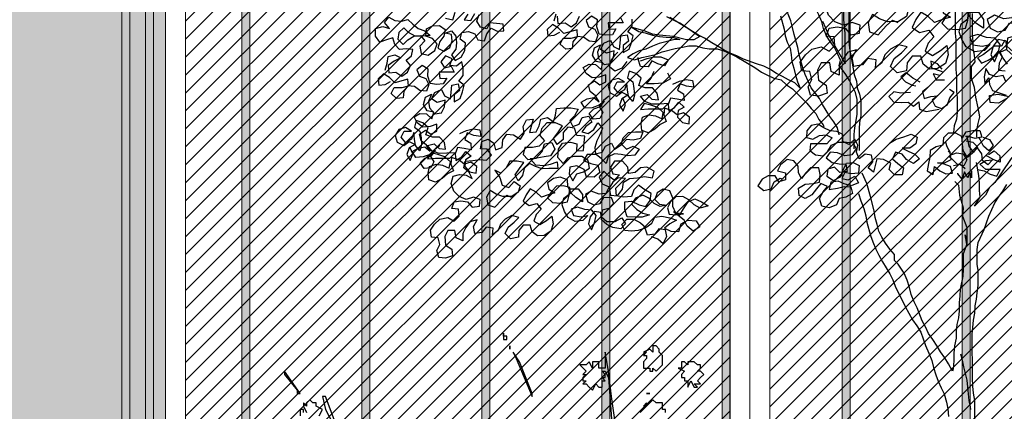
# Model space of a CAD drawing. Header units: centimetres. Extents: x 100159 to 737697, y -50084 to 234864.
# Tile 118 of 165: x 403642 to 403888, y -17723 to -17625. Entities that reach past the tile are written whole.
import ezdxf

# ---------------------------------------------------------------- set-up
doc = ezdxf.new("R2010")
doc.units = ezdxf.units.CM
doc.linetypes.add('ACAD_ISO10W100', pattern=[18, 12, -3, 0, -3])
doc.layers.get('0').update_dxf_attribs({"lineweight": 5})
for name, color, linetype, lineweight in [('DDL- MENUISERIES EXT', 8, 'Continuous', 5), ('DDL-HACHURES', 252, 'Continuous', 13), ('DDL-HACHURES POCHAGE GRIS', 251, 'Continuous', 5), ('DDL-TRAIT AXES', 1, 'ACAD_ISO10W100', 5), ('DDL-TRAIT EPAIS', 7, 'Continuous', 5)]:
    doc.layers.add(name, color=color, linetype=linetype, lineweight=lineweight)
doc.layers.add('DDL- PAYSAGE', color=63, linetype='Continuous')

# ---------------------------------------------------------------- blocks, each defined once
blk = doc.blocks.new('fenetre facade est self')
h = blk.add_hatch(color=256)
h.dxf.hatch_style = 1
h.paths.add_polyline_path([(-2193.08, 8), (-2234.14, 8), (-2234.14, -353.86), (-2193.08, -353.86)])
at = {"layer": 'DDL- MENUISERIES EXT', "lineweight": 5, "true_color": 0x7aafdf}
h = blk.add_hatch(dxfattribs=at)
h.set_pattern_fill('ANSI31', color=143, angle=-1e-14)
h.paths.add_polyline_path([(-2052.07, 3), (-2188.08, 3), (-2188.08, -349), (-2052.07, -349)])
h.paths.add_polyline_path([(-1962.07, 3), (-2042.07, 3), (-2042.07, -349), (-1962.07, -349)])
h.paths.add_polyline_path([(-1772.07, 3.14), (-1952.07, 3.14), (-1952.07, -349), (-1772.07, -349)])
h.paths.add_polyline_path([(-1682.07, 3.12), (-1762.07, 3.12), (-1762.07, -349), (-1682.07, -349)])
h.paths.add_polyline_path([(-1557.45, 3.12), (-1672.07, 3.12), (-1672.07, -349), (-1557.45, -349)])
h.paths.add_polyline_path([(-1455.45, 3), (-1547.45, 3), (-1547.45, -349), (-1455.45, -349)])
h.paths.add_polyline_path([(-1122.04, 3), (-1355.59, 3), (-1355.59, -349), (-1122.04, -349)])
h.paths.add_polyline_path([(-948.04, 3.14), (-1112.04, 3.14), (-1112.04, -349), (-948.04, -349)])
h.paths.add_polyline_path([(-747.04, 3.14), (-938.04, 3.14), (-938.04, -349), (-747.04, -349)])
h.paths.add_polyline_path([(-557.04, 3.21), (-737.04, 3.21), (-737.04, -349), (-557.04, -349)])
h.paths.add_polyline_path([(-467.04, 3.14), (-547.04, 3.14), (-547.04, -349), (-467.04, -349)])
h.paths.add_polyline_path([(-277.04, 3.14), (-457.04, 3.14), (-457.04, -349), (-277.04, -349)])
h.paths.add_polyline_path([(-64.59, 3.14), (-267.04, 3.14), (-267.04, -349), (-64.59, -349)])
blk.add_lwpolyline([(-2193.08, 8), (-2234.14, 8.07), (-2234.14, -353.79), (-2193.08, -353.86)], close=True)
at = {"linetype": 'Continuous'}
for points in [[(-2193.08, 8), (-2193.08, -353.86), (-2047.07, -353.86), (-2047.07, 8)], [(-2047.07, 8), (-2047.07, -353.86), (-1957.07, -353.86), (-1957.07, 8)], [(-2188.08, 3), (-2188.08, -348.86), (-2052.07, -348.86), (-2052.07, 3)], [(-2042.07, 3), (-2042.07, -348.86), (-1962.07, -348.86), (-1962.07, 3)]]:
    blk.add_lwpolyline(points, close=True, dxfattribs=at)
blk = doc.blocks.new('Arbue11')
for points in [[(0.2944, 2.0951), (0.2944, 2.1057), (0.2944, 2.1057), (0.2944, 2.0951)], [(0.2944, 2.0846), (0.2838, 2.0846), (0.2838, 2.0951), (0.2944, 2.0951), (0.2944, 2.0846)], [(-0.2454, 1.8412), (-0.2454, 1.8517), (-0.2454, 1.8517), (-0.2454, 1.8517), (-0.2347, 1.8517), (-0.2347, 1.8517), (-0.2347, 1.8729), (-0.2242, 1.8729), (-0.2136, 1.8729), (-0.203, 1.8835), (-0.1818, 1.8623), (-0.1818, 1.8729), (-0.1713, 1.8623), (-0.1713, 1.8623), (-0.1818, 1.8623), (-0.1607, 1.8412)], [(-0.0866, 1.7459), (-0.0654, 1.8941), (-0.0549, 1.9787), (-0.0442, 2.0422), (-0.0442, 2.0317), (-0.0442, 1.9999), (-0.0442, 1.9893), (-0.0231, 1.9893), (-0.0231, 1.9999), (-0.0231, 2.0105), (-0.0019, 2.0105), (-0.0019, 1.9999), (-0.0019, 1.9893), (0.0087, 2.0105), (0.0192, 1.9999), (0.0298, 1.9999), (0.0298, 1.9999), (0.0404, 1.9999), (0.0192, 1.9787), (0.0192, 1.9787), (0.0298, 1.9681), (0.0192, 1.9681), (0.0298, 1.9576), (0.0298, 1.947), (0.0192, 1.947), (0.0298, 1.9364), (0.0192, 1.9364), (0.0192, 1.9364), (0.0192, 1.9364), (0.0087, 1.9258), (-0.0019, 1.9152), (-0.0125, 1.9364), (-0.0231, 1.9258), (-0.0337, 1.9258), (-0.0337, 1.9364), (-0.0337, 1.9364), (-0.0337, 1.947), (-0.0442, 1.947), (-0.0337, 1.9576), (-0.0442, 1.9576), (-0.0442, 1.9576), (-0.0442, 1.9681), (-0.0337, 1.9787), (-0.0442, 1.9787), (-0.0549, 1.9576), (-0.0654, 1.82)], [(-0.203, 2.0422), (-0.1924, 2.0528), (-0.1713, 2.0422), (-0.1818, 2.0422), (-0.1713, 2.0317), (-0.1713, 2.0317), (-0.1818, 2.0317), (-0.1818, 2.0317), (-0.1818, 2.021), (-0.1713, 2.0105), (-0.1713, 1.9999), (-0.1713, 1.9999), (-0.1713, 1.9893), (-0.1818, 1.9893), (-0.1924, 1.9893), (-0.1924, 1.9787), (-0.203, 1.9787), (-0.203, 1.9893), (-0.203, 1.9893), (-0.2136, 1.9787), (-0.2136, 1.9787), (-0.2242, 1.9893), (-0.2347, 1.9999), (-0.2347, 2.021), (-0.2347, 2.0317), (-0.2242, 2.0422), (-0.2242, 2.0422), (-0.2242, 2.0528), (-0.2136, 2.0634), (-0.203, 2.0634), (-0.203, 2.0422)], [(0.2627, 2.0422), (0.2627, 2.0422), (0.2627, 2.0422), (0.2521, 2.021), (0.1992, 1.8941), (0.1992, 1.9046), (0.2415, 2.0105), (0.2627, 2.0422), (0.2627, 2.0422), (0.2627, 2.0422)], [(0.2732, 2.0634), (0.2732, 2.0634), (0.2732, 2.0528), (0.2732, 2.0528), (0.2732, 2.0634)], [(-0.3194, 2.0105), (-0.3194, 1.9999), (-0.3088, 2.0105), (-0.3088, 2.0105), (-0.2983, 2.0105), (-0.2983, 1.9893), (-0.2983, 1.9893), (-0.2983, 1.9893), (-0.2877, 1.9893), (-0.3088, 1.9787), (-0.2983, 1.9681), (-0.2983, 1.9576), (-0.3088, 1.9576), (-0.3088, 1.947), (-0.3088, 1.947), (-0.3088, 1.947), (-0.3194, 1.947), (-0.3194, 1.947), (-0.3194, 1.9364), (-0.3194, 1.9258), (-0.3194, 1.9258), (-0.33, 1.947), (-0.3406, 1.9258), (-0.3406, 1.9258), (-0.3512, 1.9258), (-0.3406, 1.9364), (-0.3406, 1.9364), (-0.3618, 1.9364), (-0.3512, 1.947), (-0.3618, 1.9576), (-0.3723, 1.9681), (-0.3618, 1.9787), (-0.3512, 1.9787), (-0.3512, 1.9787), (-0.3618, 1.9893), (-0.3618, 1.9893), (-0.3618, 1.9999), (-0.3512, 1.9999), (-0.3406, 2.0105), (-0.33, 2.0105), (-0.3194, 2.0105), (-0.3194, 2.0105)], [(1.0247, 1.9681), (0.9823, 1.9152), (0.9823, 1.9046), (0.9717, 1.9046), (1.0247, 1.9787), (1.0247, 1.9787), (1.0247, 1.9681)], [(-0.1924, 1.9046), (-0.1818, 1.9046), (-0.1818, 1.9046), (-0.1924, 1.9046), (-0.1924, 1.9046)], [(0.9506, 1.8623), (0.9612, 1.8729), (0.9612, 1.8729), (0.9612, 1.8623), (0.9506, 1.8412)], [(0.9612, 1.8412), (0.9612, 1.8517), (0.9717, 1.8517), (0.9717, 1.8305)], [(0.9083, 1.8305), (0.8976, 1.8517), (0.9188, 1.8623), (0.9188, 1.8729), (0.9294, 1.8729), (0.94, 1.8835), (0.9506, 1.8729), (0.9506, 1.8623)], [(0.8871, 1.8517), (0.8659, 1.8094)], [(0.8553, 1.8094), (0.8871, 1.8941), (0.8976, 1.8941), (0.8871, 1.8517)]]:
    blk.add_lwpolyline(points)
blk = doc.blocks.new('A$C640D435A')
for points in [[(2098.5, 3486.4), (2098.4, 3356.7), (2096.3, 3334), (2096.2, 3231.1), (2094.1, 3208.4), (2094.1, 3156.9), (2092, 3134.3), (2092, 3084.9), (2094, 3060.2), (2102.2, 3037.5), (2104.2, 3014.8), (2104.2, 3010.7)], [(1904.4, 2928.5), (1941.4, 2872.9), (1941.4, 2872.9), (1962, 2842), (1980.5, 2825.5), (1994.9, 2798.7), (2031.9, 2761.6), (2013.4, 2792.5), (2015.5, 2815.2), (2015.5, 2839.9), (2017.6, 2866.6), (2025.9, 2911.9)], [(2023.9, 2998.4), (2023.9, 3023.2), (2019.8, 3045.8), (2013.7, 3068.5), (2019.9, 3099.4), (2028.2, 3136.4), (2032.3, 3169.4), (2042.6, 3200.2), (2042.7, 3241.4), (2030.3, 3257.9), (2032.4, 3280.6), (2036.6, 3303.2), (2036.6, 3327.9), (2038.7, 3350.6), (2038.7, 3424.7)], [(3478.2, 3398.7), (3472, 3423.4)], [(3467.9, 3415.2), (3465.8, 3390.5), (3441.1, 3392.5), (3420.5, 3378.1), (3402, 3392.6), (3391.7, 3415.2)], [(2555.6, 3397.5), (2545.3, 3374.8), (2535, 3350.1), (2522.6, 3329.5), (2477.2, 3251.3), (2477.3, 3306.9), (2477.3, 3356.4), (2479.4, 3379), (2481.5, 3403.7), (2481.5, 3428.4), (2479.4, 3453.1), (2479.5, 3504.6), (2481.6, 3529.3), (2491.9, 3554), (2506.3, 3572.6), (2516.6, 3593.1), (2522.8, 3607.6)], [(4059.8, 3228.9), (4053.7, 3253.6), (4049.6, 3276.3), (4026.9, 3282.5), (4006.3, 3272.2), (4029, 3259.8), (4049.6, 3245.4), (4047.5, 3220.7), (4022.8, 3222.7), (4002.2, 3208.3), (3983.6, 3222.8), (3973.4, 3245.4), (3987.8, 3264), (3969.3, 3278.4), (3965.2, 3301), (3987.8, 3303.1), (4010.5, 3301), (4027, 3317.5), (4033.2, 3340.1), (4055.8, 3333.9), (4078.5, 3325.7), (4092.9, 3346.2), (4092.9, 3373), (4068.2, 3379.2), (4045.6, 3373), (4062.1, 3393.6), (4047.7, 3412.2), (4027, 3399.8), (4004.4, 3397.8), (3981.7, 3404), (3965.3, 3387.5), (3946.7, 3373.1), (3924, 3364.9), (3905.5, 3348.5), (3930.2, 3346.4), (3957, 3346.4), (3979.6, 3358.7), (3996.1, 3375.2), (4012.6, 3358.7), (4016.7, 3336), (3998.1, 3317.5), (3981.7, 3334), (3961.1, 3346.4), (3938.4, 3348.4), (3924, 3329.9), (3940.5, 3311.4), (3936.3, 3286.7), (3911.6, 3280.5), (3889, 3297), (3880.8, 3319.7), (3897.3, 3338.2), (3919.9, 3346.4), (3917.9, 3371.1), (3897.3, 3381.4), (3872.6, 3383.5), (3854, 3369.1), (3858.1, 3346.4), (3872.5, 3327.9), (3878.7, 3305.2), (3858.1, 3295), (3837.5, 3307.3), (3829.3, 3330), (3831.4, 3352.7), (3854, 3356.7), (3831.4, 3365), (3816.9, 3346.5), (3814.9, 3323.8), (3816.9, 3301.2), (3831.3, 3282.6), (3818.9, 3262.1), (3798.3, 3274.4), (3786, 3297.1), (3784, 3321.8), (3802.5, 3336.2), (3796.4, 3358.9), (3773.7, 3363), (3751.1, 3354.8), (3740.7, 3334.2), (3718.1, 3330.1), (3709.9, 3354.8), (3695.5, 3373.4), (3674.9, 3363.1), (3652.2, 3365.2), (3654.3, 3387.8), (3699.6, 3391.9), (3709.9, 3371.3), (3732.5, 3377.5), (3744.9, 3398), (3736.7, 3420.7)], [(3852, 3408.2), (3827.3, 3402.1), (3819.1, 3428.9)], [(3775.8, 3422.7), (3788.2, 3402.1), (3765.5, 3400.1), (3751.1, 3424.8)], [(2497.6, 3006.2), (2503.8, 3030.9), (2516.2, 3051.5), (2530.6, 3070.1), (2555.3, 3111.2), (2565.6, 3131.8), (2594.5, 3168.8), (2615.1, 3214.1), (2623.4, 3236.8), (2635.8, 3282.1), (2639.9, 3306.8), (2652.3, 3352.1), (2658.5, 3376.8), (2664.7, 3399.4), (2673, 3422.1), (2679.2, 3444.7), (2687.5, 3467.4), (2693.7, 3490), (2701.9, 3512.7), (2714.3, 3558), (2720.5, 3574.4)], [(2699.8, 3415.9), (2687.4, 3370.6), (2683.2, 3347.9), (2677, 3325.3), (2666.7, 3304.7), (2662.6, 3282), (2660.5, 3259.4), (2654.3, 3236.7), (2648.1, 3212), (2641.9, 3189.4), (2631.6, 3166.8), (2650.1, 3185.3), (2672.8, 3195.5), (2693.4, 3207.9), (2714, 3218.2), (2736.7, 3232.6), (2757.3, 3242.8), (2782, 3251), (2827.3, 3267.5), (2847.9, 3277.8), (2872.6, 3288), (2893.2, 3298.3), (2913.8, 3310.6), (2936.5, 3323), (2961.2, 3339.4), (2981.8, 3349.7), (3002.4, 3362), (3023.1, 3376.4), (3045.7, 3390.8), (3068.4, 3401.1), (3091, 3413.5)], [(2446, 2958.9), (2446.1, 3008.3), (2444.1, 3031), (2440, 3055.7), (2435.9, 3078.4), (2435.9, 3127.8), (2442.1, 3152.5), (2462.7, 3193.7), (2475.1, 3214.3), (2497.8, 3245.1), (2493.7, 3263.7), (2504, 3286.3), (2514.3, 3306.9), (2528.8, 3327.5), (2541.1, 3348.1), (2551.5, 3372.8), (2557.7, 3395.4), (2568, 3420.1), (2578.3, 3440.7), (2592.7, 3463.3), (2607.2, 3483.9), (2617.5, 3504.5), (2627.8, 3527.1)], [(2031.2, 1911.1), (2031.3, 2092.3), (2035.5, 2117), (2037.5, 2141.7), (2039.6, 2168.5), (2039.8, 2320.9), (2037.7, 2343.5), (2035.7, 2368.3), (2031.6, 2393), (2029.6, 2417.7), (2025.5, 2440.4), (2023.4, 2463), (2019.3, 2487.7), (2019.4, 2539.2), (2023.5, 2561.9), (2023.6, 2611.3), (2019.5, 2636), (1998.9, 2681.3), (1982.5, 2726.6), (1961.9, 2772), (1949.6, 2792.6), (1935.2, 2813.2), (1920.8, 2835.8)], [(2460.9, 3477.9), (2463, 3453.2), (2465, 3430.5), (2464.9, 3327.5), (2462.8, 3304.9), (2446.3, 3214.3), (2438, 3191.6), (2435.9, 3169), (2427.7, 3146.3), (2423.5, 3123.7), (2423.5, 3072.2), (2427.6, 3049.6), (2429.6, 3026.9), (2429.6, 2952.8)], [(3080.7, 3411.4), (3018.9, 3374.4), (2977.7, 3345.6), (2998.3, 3333.2), (3023, 3333.2), (3068.3, 3345.5), (3117.8, 3349.6), (3140.4, 3353.7), (3165.1, 3364), (3210.5, 3376.3), (3187.8, 3361.9), (3165.1, 3357.8), (3140.4, 3349.6), (3115.7, 3345.5), (3093, 3343.4), (3068.3, 3341.4), (3045.7, 3335.2), (3068.3, 3333.2), (3117.7, 3320.8), (3140.4, 3312.5), (3163, 3302.2), (3185.7, 3296), (3206.3, 3285.7), (3226.8, 3273.3), (3202.1, 3265.1), (3177.4, 3273.3), (3154.8, 3277.5), (3130.1, 3283.7), (3107.4, 3291.9), (3062.1, 3304.3), (3037.4, 3308.5), (3014.8, 3312.6), (2990, 3312.6), (2967.4, 3306.5), (2944.7, 3302.4), (2918, 3302.4), (2895.3, 3296.2), (2870.6, 3286), (2850, 3275.7), (2788.2, 3238.7), (2765.5, 3222.2), (2744.9, 3212), (2722.2, 3201.7), (2697.5, 3195.5), (2679, 3179.1), (2658.4, 3164.7), (2608.9, 3115.3), (2594.4, 3096.8), (2578, 3080.3), (2567.6, 3059.7), (2553.2, 3041.2), (2551.1, 3035)], [(3290.6, 3139.4), (3309.1, 3124.9), (3323.5, 3104.3), (3311.1, 3083.8), (3321.4, 3063.2), (3344, 3061.1), (3358.5, 3079.6), (3342, 3096.1), (3319.3, 3104.3), (3305, 3122.9), (3323.5, 3108.5), (3348.2, 3100.2), (3372.9, 3098.1), (3385.3, 3118.7), (3364.7, 3131.1), (3342, 3135.2), (3323.5, 3120.8), (3335.9, 3141.4), (3354.4, 3155.8), (3360.6, 3178.4), (3340, 3192.9), (3321.5, 3178.5), (3300.9, 3188.8), (3300.9, 3213.5), (3323.6, 3205.2), (3348.3, 3203.2), (3368.9, 3217.6), (3379.2, 3238.1), (3358.6, 3250.5), (3336, 3248.5), (3317.4, 3232), (3311.2, 3254.7), (3333.9, 3258.8), (3346.3, 3281.4), (3340.1, 3306.1), (3319.5, 3316.5), (3329.8, 3291.7), (3325.7, 3269.1), (3307.1, 3248.5), (3284.5, 3252.6), (3274.2, 3273.2), (3272.2, 3295.9), (3298.9, 3287.6), (3319.5, 3300), (3307.2, 3322.6), (3284.5, 3333), (3274.2, 3310.3), (3253.6, 3300), (3251.6, 3322.7), (3249.6, 3347.4), (3226.9, 3351.5), (3222.8, 3328.9), (3241.3, 3314.5), (3241.3, 3289.8), (3220.7, 3302.1), (3212.5, 3324.8), (3206.3, 3347.4), (3224.9, 3361.8), (3210.5, 3380.4), (3210.5, 3405.1)], [(3251.7, 3413.3), (3241.4, 3392.7), (3292.8, 3392.7), (3290.8, 3370), (3266.1, 3372.1), (3278.4, 3351.5), (3301, 3349.4), (3323.7, 3353.5), (3332, 3378.2), (3329.9, 3402.9), (3350.5, 3415.3), (3369, 3400.8), (3360.8, 3378.2), (3338.1, 3370), (3327.8, 3349.4), (3336, 3326.7), (3358.7, 3328.8), (3377.2, 3343.2), (3399.9, 3345.2), (3414.3, 3326.7), (3416.3, 3304), (3439, 3301.9), (3457.5, 3318.4), (3447.2, 3339), (3420.5, 3339), (3397.8, 3345.2), (3399.9, 3367.9), (3445.2, 3355.5), (3463.8, 3374), (3484.4, 3386.3), (3502.9, 3369.8), (3500.8, 3347.2), (3478.1, 3349.3), (3459.6, 3359.6)], [(1927.4, 3332.1), (1939.8, 3311.5), (1964.5, 3311.5), (2001.5, 3282.7), (2022.1, 3272.3), (2007.7, 3253.8), (1985, 3264.1), (1964.4, 3276.5), (1950, 3295.1), (1937.7, 3274.5), (1948, 3253.9), (1950, 3229.2), (1927.3, 3227.1)], [(1919.1, 3249.8), (1933.6, 3270.4), (1943.9, 3290.9), (1921.2, 3301.3)], [(1923.2, 3188), (1933.5, 3210.6), (1958.2, 3206.5), (1980.9, 3214.7), (1993.2, 3235.3), (1999.4, 3206.5), (1997.3, 3183.8), (1982.9, 3202.4), (1980.8, 3179.7), (1970.5, 3159.1), (1947.9, 3150.9), (1923.1, 3142.7)], [(1923.1, 3130.3), (1949.9, 3115.9), (1978.7, 3117.9), (1980.8, 3142.6), (1952, 3146.8), (1912.8, 3138.6)], [(3228.9, 3258.9), (3245.3, 3236.2), (3270, 3225.9), (3288.6, 3240.3), (3282.4, 3262.9), (3268, 3283.6), (3259.8, 3291.8)], [(2143.6, 3233.1), (2160.1, 3251.6), (2182.7, 3259.8), (2180.6, 3237.2), (2143.6, 3224.9)], [(3181.5, 3261), (3158.9, 3269.2), (3136.2, 3275.4), (3111.5, 3275.5), (3086.8, 3265.2), (3099.1, 3244.6), (3121.8, 3250.7), (3142.4, 3261), (3154.7, 3240.4), (3181.5, 3242.4), (3189.8, 3267.1), (3189.8, 3273.3)], [(3872.2, 2969.6), (3890.7, 2955.1), (3905.1, 2934.5), (3892.7, 2914), (3903, 2893.3), (3925.7, 2891.3), (3940.1, 2909.8), (3923.6, 2926.3), (3901, 2934.5), (3886.6, 2953.1), (3905.1, 2938.7), (3929.8, 2930.4), (3954.5, 2928.3), (3966.9, 2948.9), (3946.3, 2961.3), (3923.7, 2965.4), (3905.1, 2951), (3917.5, 2971.6), (3936.1, 2986), (3942.3, 3008.6), (3921.7, 3023.1), (3903.1, 3008.7), (3882.5, 3019), (3882.6, 3043.7), (3905.2, 3035.4), (3929.9, 3033.4), (3950.5, 3047.8), (3960.8, 3068.3), (3940.3, 3080.7), (3917.6, 3078.7), (3899.1, 3062.2), (3892.9, 3084.9), (3915.6, 3089), (3927.9, 3111.6), (3921.8, 3136.3), (3901.2, 3146.7), (3911.5, 3121.9), (3907.3, 3099.3), (3888.8, 3078.7), (3866.1, 3082.8), (3855.8, 3103.4), (3853.8, 3126.1), (3880.6, 3117.8), (3901.2, 3130.2), (3888.8, 3152.8), (3866.2, 3163.2), (3855.9, 3140.5), (3835.3, 3130.2), (3833.2, 3152.9), (3831.2, 3177.6), (3808.6, 3181.7), (3804.4, 3159.1), (3822.9, 3144.7), (3822.9, 3120), (3802.3, 3132.3), (3794.1, 3155), (3788, 3177.6), (3806.5, 3192), (3792.1, 3210.6), (3792.1, 3235.3), (3796.3, 3258), (3814.8, 3243.5), (3837.4, 3245.6), (3829.2, 3268.2), (3851.9, 3278.5), (3868.3, 3257.9), (3856, 3237.3), (3833.3, 3243.5), (3823, 3222.9), (3874.5, 3222.9), (3872.4, 3200.2), (3847.7, 3202.3), (3860, 3181.7), (3882.7, 3179.6), (3905.3, 3183.7), (3913.6, 3208.4), (3911.6, 3233.1), (3932.2, 3245.5), (3950.7, 3231), (3942.4, 3208.4), (3919.8, 3200.2), (3909.5, 3179.6), (3917.7, 3156.9), (3940.3, 3159), (3958.9, 3173.4), (3981.5, 3175.4), (3995.9, 3156.9), (3998, 3134.2), (4020.6, 3132.1), (4039.2, 3148.6), (4028.9, 3169.2), (4002.1, 3169.2), (3979.5, 3175.4), (3981.6, 3198.1), (4026.9, 3185.7), (4045.4, 3204.2), (4066, 3216.5), (4084.5, 3200), (4082.4, 3177.4), (4059.8, 3179.5), (4041.3, 3189.8)], [(2151.8, 3210.4), (2174.4, 3216.6), (2164.1, 3196), (2135.3, 3196)], [(2219.7, 3187.7), (2244.5, 3202.1), (2267.1, 3220.6), (2285.6, 3206.2), (2269.2, 3189.7), (2246.5, 3177.4), (2234.1, 3175.4)], [(3070.2, 3180.8), (3047.6, 3191.1), (3024.9, 3197.3), (3002.3, 3193.2), (2998.1, 3170.5), (3022.9, 3174.6), (3045.5, 3182.8), (3053.7, 3160.2), (3033.1, 3147.8), (3031.1, 3125.2), (3055.8, 3129.3), (3078.4, 3133.4), (3086.6, 3110.7), (3084.6, 3088.1), (3064, 3100.5), (3049.6, 3119), (3031, 3102.5), (3051.6, 3090.2), (3053.7, 3067.5), (3037.2, 3049), (3014.5, 3044.9), (3012.5, 3067.6), (3033.1, 3081.9), (3055.7, 3075.8), (3074.3, 3090.1), (3099, 3098.4), (3101, 3075.7), (3092.8, 3053.1), (3113.4, 3042.7), (3131.9, 3026.3), (3154.5, 3013.9), (3177.2, 3022.1), (3179.3, 3044.7), (3175.2, 3067.4), (3152.5, 3075.7), (3129.9, 3071.6), (3107.2, 3061.3), (3103.1, 3083.9), (3121.6, 3100.4), (3146.4, 3108.6), (3169, 3114.8), (3181.4, 3094.2), (3154.6, 3096.3), (3105.2, 3096.3), (3086.7, 3114.8), (3115.5, 3112.8), (3142.3, 3112.7), (3167, 3121), (3181.4, 3139.5), (3158.8, 3145.7), (3142.3, 3129.2), (3119.6, 3127.2), (3123.8, 3149.8), (3140.2, 3168.3), (3165, 3168.3), (3187.6, 3176.5), (3179.4, 3201.3), (3198, 3217.7), (3220.6, 3225.9), (3226.8, 3203.3), (3208.2, 3188.9), (3204.1, 3166.2), (3202, 3143.6), (3208.2, 3120.9), (3222.6, 3139.4), (3226.7, 3162.1), (3228.8, 3184.7), (3237, 3162.1), (3257.6, 3149.7), (3272, 3168.2), (3261.8, 3188.8), (3237.1, 3188.8), (3257.7, 3201.2), (3280.3, 3195), (3292.6, 3174.4), (3286.4, 3151.7), (3263.8, 3139.4), (3245.3, 3153.8), (3224.7, 3143.6), (3245.2, 3131.2), (3253.5, 3108.5), (3241.1, 3087.9), (3232.9, 3110.6), (3241.1, 3131.2)], [(3088.8, 3219.9), (3078.5, 3199.3), (3105.2, 3184.9), (3134.1, 3182.8), (3160.9, 3182.7), (3144.4, 3201.3), (3136.2, 3224), (3134.1, 3226)], [(2192.9, 3169.2), (2211.5, 3154.8), (2205.3, 3132.1), (2182.6, 3138.3), (2160, 3140.4), (2178.5, 3126), (2168.2, 3105.4), (2145.5, 3097.2), (2124.9, 3111.6), (2116.7, 3134.3), (2102.3, 3152.8), (2118.8, 3163.1)], [(2252.6, 3152.7), (2285.6, 3150.6), (2310.3, 3154.7), (2326.8, 3138.2), (2310.3, 3119.7), (2283.5, 3117.6), (2260.9, 3119.7), (2242.3, 3105.3), (2223.8, 3119.8), (2221.7, 3095), (2199, 3086.8), (2153.7, 3095.1)], [(3144.6, 2656.8), (3121.9, 2648.6), (3103.4, 2632.1), (3091.1, 2656.9), (3095.2, 2679.5), (3117.9, 2683.6), (3132.3, 2665.1), (3157, 2660.9), (3165.2, 2685.6), (3189.9, 2677.4), (3212.6, 2675.3), (3235.2, 2677.3), (3245.6, 2697.9), (3229.1, 2716.5), (3204.4, 2716.5), (3181.7, 2704.1), (3163.2, 2687.7), (3142.6, 2702.1), (3132.3, 2722.7), (3107.6, 2726.9), (3080.8, 2720.7), (3058.2, 2712.5), (3080.8, 2700.1), (3099.3, 2685.7), (3076.7, 2675.4), (3049.9, 2673.4), (3041.7, 2700.2), (3019, 2712.5), (2990.2, 2710.5), (2977.8, 2689.9), (3000.5, 2675.5), (3021.1, 2691.9), (3031.4, 2712.5), (3068.5, 2741.3), (3045.8, 2731), (3033.5, 2751.6), (3017, 2776.4), (2994.4, 2786.7), (2971.7, 2776.4), (2949.1, 2762), (2975.8, 2753.8), (2996.4, 2766.1), (3015, 2782.6), (3035.6, 2794.9), (3060.3, 2792.8), (3078.8, 2776.3), (3089.1, 2755.7), (3082.9, 2733.1), (3060.2, 2731), (3033.5, 2735.2), (3060.2, 2737.2), (3070.6, 2759.9), (3070.6, 2788.7), (3080.9, 2813.4), (3103.6, 2819.5), (3124.2, 2807.2), (3132.4, 2784.5), (3115.9, 2768), (3091.2, 2764), (3113.8, 2759.8), (3134.4, 2770.1), (3153, 2788.6), (3173.6, 2798.9), (3198.3, 2788.6), (3212.7, 2768), (3194.1, 2749.4), (3173.5, 2737.1), (3150.9, 2730.9), (3175.6, 2722.7), (3200.3, 2722.7), (3227, 2724.7), (3235.3, 2749.4), (3235.3, 2776.2), (3212.7, 2778.3), (3185.9, 2765.9), (3163.2, 2759.8), (3148.8, 2780.4), (3144.7, 2805.1), (3169.5, 2819.5), (3188, 2833.9), (3204.5, 2817.4), (3212.7, 2794.7), (3239.5, 2792.6), (3264.2, 2796.7), (3266.3, 2823.5), (3233.3, 2856.5), (3258.1, 2858.5), (3276.6, 2844.1), (3288.9, 2823.5), (3284.8, 2798.8), (3260.1, 2796.7), (3243.6, 2819.4), (3239.5, 2844.1), (3218.9, 2856.5), (3192.2, 2858.6), (3167.4, 2862.7), (3140.7, 2858.6), (3134.5, 2881.3), (3159.2, 2895.7), (3181.9, 2893.6), (3200.4, 2877.1), (3223.1, 2873), (3225.1, 2895.6), (3243.7, 2916.2), (3270.5, 2916.2), (3284.9, 2895.6), (3276.6, 2872.9), (3253.9, 2868.8), (3272.5, 2850.3), (3291, 2864.7), (3307.5, 2881.1), (3324, 2862.6), (3313.6, 2837.9), (3288.9, 2827.6), (3301.3, 2804.9), (3323.9, 2802.9), (3350.7, 2813.1), (3371.3, 2800.8), (3363, 2776.1), (3342.4, 2765.8), (3319.8, 2769.9), (3307.4, 2790.5), (3282.7, 2792.6), (3274.5, 2770), (3290.9, 2753.5), (3313.6, 2747.3), (3315.6, 2724.6), (3297, 2708.2), (3268.2, 2708.2), (3245.6, 2720.6), (3233.2, 2700), (3249.7, 2683.5), (3276.4, 2687.6), (3297, 2697.9), (3315.6, 2714.3), (3317.7, 2739), (3340.3, 2743.1), (3354.7, 2724.6), (3360.9, 2699.9), (3350.6, 2679.3), (3340.3, 2704), (3334.1, 2728.7), (3348.6, 2747.2), (3373.3, 2749.3), (3398, 2757.5), (3420.6, 2751.3), (3412.4, 2728.6), (3385.6, 2724.6), (3363, 2728.7), (3379.4, 2712.2), (3406.2, 2708.1), (3430.9, 2722.5), (3443.3, 2743), (3451.6, 2765.7), (3445.4, 2788.3), (3426.9, 2802.8), (3424.8, 2825.4), (3447.5, 2831.6), (3470.1, 2829.5), (3486.6, 2813), (3501, 2790.3), (3484.5, 2773.9), (3455.7, 2771.9), (3433, 2776), (3426.9, 2798.7), (3422.8, 2821.3), (3396, 2821.3), (3381.6, 2800.8), (3381.5, 2776), (3404.2, 2790.4), (3420.7, 2806.9), (3431, 2829.5), (3433.1, 2852.2), (3457.8, 2860.4), (3480.5, 2856.3), (3501, 2841.8), (3496.9, 2819.2), (3476.3, 2806.8), (3498.9, 2800.6), (3521.6, 2792.4), (3540.1, 2808.8), (3560.7, 2821.2), (3575.1, 2800.6), (3585.4, 2777.9), (3564.8, 2763.5), (3538, 2769.7), (3523.6, 2751.2), (3540.1, 2732.7), (3548.3, 2710), (3527.7, 2697.7), (3505, 2712.1), (3486.5, 2726.5), (3482.4, 2699.8), (3490.6, 2675), (3513.2, 2660.6), (3535.9, 2658.5), (3554.4, 2672.9), (3560.6, 2695.6), (3585.3, 2695.5), (3599.7, 2677), (3601.8, 2654.3), (3628.5, 2648.1), (3647.1, 2666.7), (3636.8, 2689.3), (3616.2, 2705.8), (3599.8, 2722.3), (3624.5, 2728.5), (3647.1, 2716.1), (3663.6, 2699.6), (3671.8, 2676.9), (3690.3, 2662.5), (3688.3, 2685.2), (3713, 2689.2), (3727.4, 2670.7), (3752.1, 2666.6), (3756.3, 2691.3), (3743.9, 2713.9), (3768.6, 2707.7), (3783, 2687.1), (3793.3, 2666.5), (3793.3, 2641.8), (3816, 2652.1), (3820.1, 2676.8), (3844.8, 2676.8), (3855.1, 2656.2), (3853, 2627.3), (3830.3, 2612.9), (3828.3, 2590.3), (3853, 2582), (3875.6, 2584.1), (3881.8, 2608.8), (3871.5, 2629.4), (3877.7, 2652), (3900.4, 2654.1), (3904.5, 2678.8), (3890.1, 2699.4), (3871.6, 2715.9), (3844.8, 2722.1), (3822.2, 2709.7), (3805.7, 2726.2), (3807.8, 2750.9), (3830.5, 2753), (3822.2, 2775.6), (3799.6, 2779.8), (3776.9, 2775.7), (3760.4, 2757.2), (3735.7, 2761.3), (3733.7, 2784), (3756.4, 2792.2), (3781.1, 2783.9), (3805.8, 2794.2), (3824.3, 2812.7), (3832.6, 2839.5), (3826.4, 2864.2), (3803.8, 2870.4), (3781.1, 2868.3), (3760.5, 2856), (3770.9, 2876.6), (3789.4, 2893.1), (3785.3, 2915.7), (3758.5, 2917.8), (3733.8, 2921.9), (3711.2, 2919.9), (3694.7, 2936.4), (3709.1, 2957), (3731.8, 2959), (3727.7, 2983.7), (3705.1, 2992), (3686.5, 2977.6), (3680.3, 2954.9), (3657.7, 2963.2), (3655.6, 2990), (3641.2, 3008.5), (3618.6, 3006.5), (3593.9, 2992.1), (3581.5, 3012.7), (3585.7, 3035.3), (3573.3, 3058), (3550.7, 3060.1), (3563, 3014.8), (3540.3, 3016.8), (3530.1, 3037.4), (3523.9, 3060.1), (3501.3, 3066.3), (3480.6, 3051.9), (3474.5, 3074.6), (3470.4, 3097.2), (3445.7, 3099.3), (3421, 3099.3), (3396.3, 3095.2), (3408.6, 3072.6), (3425, 3056.1), (3414.7, 3035.5), (3392.1, 3043.8), (3381.8, 3066.4), (3359.2, 3070.6), (3348.8, 3050), (3369.4, 3035.5), (3383.8, 3017), (3361.2, 3010.8), (3342.6, 3025.3), (3328.2, 3047.9), (3311.8, 3029.4), (3322, 3006.7), (3332.3, 2986.1), (3338.5, 2963.5), (3336.4, 2940.8), (3313.7, 2947), (3301.4, 2967.6), (3280.8, 2978), (3270.5, 2957.4), (3247.9, 2971.8), (3241.7, 2996.5), (3223.2, 3015.1), (3198.5, 3017.2), (3173.8, 3017.2), (3182, 2994.5), (3206.7, 2988.3), (3229.3, 2990.4), (3245.8, 2973.9), (3229.3, 2957.4), (3206.7, 2967.7), (3186.1, 2957.4), (3200.5, 2936.8), (3225.2, 2934.8), (3247.8, 2938.9), (3270.5, 2940.9), (3293.1, 2930.6), (3299.3, 2907.9), (3315.8, 2924.4), (3334.3, 2938.8), (3365.2, 2938.7), (3377.6, 2918.1), (3352.8, 2907.9), (3328.1, 2901.7), (3321.9, 2877), (3340.4, 2860.5), (3367.2, 2862.5), (3375.5, 2887.3), (3400.2, 2899.6), (3424.9, 2895.4), (3426.9, 2870.7), (3414.6, 2848.1), (3400.2, 2872.8), (3377.5, 2879), (3356.9, 2891.4), (3361.1, 2918.2), (3383.7, 2932.6), (3410.5, 2932.5), (3433.2, 2926.3), (3447.6, 2907.8), (3466.1, 2928.4), (3464.1, 2957.2), (3449.7, 2977.8), (3422.9, 2981.9), (3400.3, 2975.8), (3402.3, 2951.1), (3377.6, 2953.2), (3375.6, 2979.9), (3373.5, 3002.6), (3400.3, 3004.6), (3408.5, 3029.3), (3431.2, 3033.4), (3447.7, 3014.9), (3447.6, 2990.2), (3468.2, 2973.7), (3480.6, 2994.2), (3464.1, 3016.9), (3449.7, 3037.5), (3474.5, 3047.8), (3503.3, 3047.8), (3521.8, 3027.2), (3528, 3004.5), (3511.5, 2986), (3530, 2967.4), (3552.6, 2963.3), (3579.4, 2963.3), (3585.6, 2938.5), (3569.1, 2922.1), (3540.3, 2926.2), (3519.7, 2948.9), (3511.5, 2975.7), (3486.8, 2979.8), (3476.4, 2957.2), (3490.8, 2934.5), (3513.5, 2930.4), (3538.2, 2926.2), (3560.8, 2924.2), (3542.3, 2903.6), (3513.5, 2901.5), (3490.8, 2905.7), (3468.2, 2913.9), (3466.1, 2891.3), (3497, 2891.3), (3519.6, 2889.2), (3542.3, 2897.4), (3562.9, 2907.7), (3581.4, 2891.2), (3587.6, 2866.5), (3602, 2847.9), (3612.3, 2868.5), (3597.9, 2891.2), (3583.5, 2911.8), (3606.1, 2915.9), (3630.9, 2915.9), (3643.2, 2893.2), (3661.7, 2874.6), (3682.3, 2884.9), (3665.8, 2860.2), (3657.6, 2833.5), (3634.9, 2825.2), (3616.4, 2845.8), (3595.8, 2831.4), (3601.9, 2808.8), (3624.6, 2794.4), (3655.5, 2794.3), (3678.1, 2802.5), (3698.7, 2814.9), (3711.1, 2792.2), (3706.9, 2765.4), (3682.2, 2757.2), (3659.6, 2782), (3641, 2798.5), (3626.6, 2792.3)], [(2324.6, 2977.6), (2301.9, 2992), (2275.2, 3000.3), (2250.5, 3008.5), (2229.9, 2998.3), (2233.9, 2975.6), (2254.5, 2961.2), (2281.3, 2961.1), (2260.7, 2950.9), (2238, 2940.6), (2221.5, 2924.1), (2242.1, 2907.6), (2266.8, 2922), (2281.3, 2940.5), (2303.9, 2946.7), (2314.2, 2924), (2295.7, 2907.6), (2277.1, 2893.2), (2281.2, 2868.5), (2308, 2868.4), (2326.5, 2887), (2320.4, 2909.6), (2345.1, 2921.9), (2367.8, 2924), (2380.1, 2878.7), (2398.6, 2893.1), (2382.2, 2913.7), (2386.3, 2936.3), (2409, 2940.4), (2429.5, 2923.9), (2437.8, 2946.6), (2433.7, 2971.3), (2444, 2991.9), (2464.6, 2973.3), (2485.2, 2983.6), (2485.2, 3008.3), (2505.8, 3018.6), (2528.5, 3020.6), (2551.1, 3030.9), (2571.7, 3043.2), (2594.4, 3039.1), (2608.8, 3020.6), (2610.8, 2997.9), (2588.2, 2991.7), (2565.5, 3004.1), (2542.9, 3006.2), (2522.3, 2995.9), (2540.8, 2975.3), (2596.4, 2975.3), (2598.4, 2952.6), (2579.9, 2938.2), (2553.1, 2934.1), (2536.7, 2950.6), (2524.3, 2971.2), (2501.7, 2981.5), (2472.8, 2981.6), (2450.2, 2979.5), (2439.9, 2958.9), (2454.3, 2938.3), (2479, 2934.2), (2503.7, 2944.5), (2528.4, 2946.5), (2542.8, 2927.9), (2522.2, 2911.5), (2497.5, 2907.4), (2474.8, 2905.4), (2470.7, 2880.6), (2495.4, 2876.5), (2513.9, 2895), (2536.6, 2888.8), (2540.7, 2864.1), (2518, 2849.7), (2493.3, 2862.1), (2483.1, 2888.9), (2472.8, 2909.5), (2450.1, 2911.6), (2429.5, 2901.3), (2431.6, 2874.5), (2456.3, 2872.4), (2478.9, 2876.5), (2489.2, 2855.9), (2466.5, 2851.8), (2443.9, 2864.2), (2431.5, 2841.6), (2456.2, 2831.2), (2480.9, 2837.4), (2501.5, 2847.7), (2526.3, 2843.5), (2532.4, 2818.8), (2503.6, 2823), (2480.9, 2829.2), (2458.3, 2827.1), (2452.1, 2804.5), (2474.7, 2792.1), (2497.4, 2788), (2507.7, 2765.3), (2532.4, 2755), (2557.1, 2761.1), (2565.3, 2787.9), (2553, 2810.6), (2538.6, 2829.1), (2561.3, 2839.4), (2575.7, 2820.8), (2592.1, 2800.2), (2614.8, 2787.8), (2635.4, 2798.1), (2637.4, 2822.8), (2614.8, 2837.3), (2588, 2839.4), (2565.4, 2843.5), (2563.4, 2870.3), (2567.5, 2892.9), (2596.3, 2892.9), (2612.8, 2876.4), (2627.2, 2855.8), (2637.5, 2876.4), (2639.6, 2899), (2654, 2917.5), (2676.7, 2921.6), (2699.3, 2903.1), (2709.6, 2882.5), (2682.8, 2876.3), (2682.8, 2851.6), (2705.4, 2845.4), (2717.8, 2866), (2742.5, 2866), (2763.1, 2853.6), (2777.5, 2830.9), (2756.9, 2814.5), (2732.2, 2820.7), (2721.9, 2845.4), (2701.3, 2857.8), (2693.1, 2855.7)], [(3802.8, 3011), (3780.2, 3021.3), (3757.5, 3027.5), (3734.9, 3023.4), (3730.7, 3000.7), (3755.4, 3004.8), (3778.1, 3013), (3786.3, 2990.4), (3765.7, 2978), (3763.6, 2955.4), (3788.3, 2959.5), (3811, 2963.6), (3819.2, 2940.9), (3817.1, 2918.3), (3796.6, 2930.7), (3782.2, 2949.2), (3763.6, 2932.7), (3784.2, 2920.4), (3786.2, 2897.7), (3769.7, 2879.2), (3747.1, 2875.1), (3745, 2897.7), (3765.6, 2912.1), (3788.3, 2905.9), (3806.8, 2920.3), (3831.6, 2928.6), (3833.6, 2905.9), (3825.3, 2883.3), (3845.9, 2872.9), (3864.4, 2856.5), (3887.1, 2844.1), (3909.7, 2852.3), (3911.8, 2874.9), (3907.7, 2897.6), (3885.1, 2905.9), (3862.4, 2901.8), (3839.8, 2891.5), (3835.7, 2914.1), (3854.2, 2930.6), (3878.9, 2938.8), (3901.6, 2945), (3913.9, 2924.4), (3887.2, 2926.5), (3837.7, 2926.5), (3819.2, 2945), (3848.1, 2943), (3874.8, 2942.9), (3899.5, 2951.2), (3914, 2969.7), (3891.3, 2975.9), (3874.8, 2959.4), (3852.2, 2957.4), (3856.3, 2980), (3872.8, 2998.5), (3897.5, 2998.5), (3920.2, 3006.7), (3912, 3031.5), (3930.5, 3047.9), (3953.2, 3056.1), (3959.3, 3033.5), (3940.8, 3019.1), (3936.7, 2996.4), (3934.6, 2973.8), (3940.7, 2951.1), (3955.2, 2969.6), (3959.3, 2992.3), (3961.4, 3014.9), (3969.6, 2992.3), (3990.2, 2979.9), (4004.6, 2998.4), (3994.3, 3019), (3969.6, 3019), (3990.2, 3031.4), (4012.9, 3025.2), (4025.2, 3004.6), (4019, 2981.9), (3996.4, 2969.6), (3977.8, 2984), (3957.2, 2973.8), (3977.8, 2961.4), (3986, 2938.7), (3973.7, 2918.1), (3965.4, 2940.8), (3973.7, 2961.4)], [(2021.8, 2887.2), (1999.1, 2883.1), (1978.5, 2870.8), (1955.8, 2864.6), (1943.5, 2887.3), (1992.9, 2887.3), (2013.5, 2905.8), (1993, 2918.2), (1970.3, 2920.2), (1986.8, 2903.7), (2005.3, 2918.1), (2007.4, 2940.8), (2021.8, 2961.4), (2038.3, 2944.9), (2056.8, 2928.4), (2071.2, 2953.1), (2073.3, 2975.7), (2075.4, 3000.5), (2096, 3012.8), (2122.8, 3012.8), (2139.2, 2996.3), (2141.3, 2971.6), (2163.9, 2965.4), (2184.5, 2953), (2186.5, 2930.3), (2190.6, 2907.7), (2194.7, 2883), (2174.1, 2870.6), (2170, 2897.4), (2151.5, 2883), (2130.9, 2872.7), (2108.2, 2874.8), (2114.4, 2897.4), (2137.1, 2905.7), (2159.8, 2909.8), (2135, 2909.8), (2112.4, 2922.2), (2116.5, 2944.8), (2122.7, 2951)], [(2073.3, 2996.3), (2061, 3016.9), (2038.4, 3021.1), (2013.6, 3021.1), (2007.4, 2998.5), (2030.1, 2994.3), (2052.7, 3000.5), (2063, 3000.5)], [(2003.3, 2998.5), (1980.7, 2990.2), (1968.3, 2969.7), (1982.7, 2951.1), (2001.2, 2967.6), (2011.5, 2988.2), (2017.7, 2998.4)], [(2061, 2986), (2038.3, 2982), (2021.8, 2965.5), (2036.2, 2946.9), (2050.7, 2967.5), (2054.8, 2990.2), (2058.9, 3000.5)], [(2114.5, 2944.8), (2126.9, 2965.4), (2131, 2979.8)], [(1984.7, 2938.8), (1964.2, 2951.1), (1945.6, 2934.7), (1943.5, 2912), (1966.2, 2920.2), (1986.8, 2932.6), (1990.9, 2934.6)], [(2116.5, 2936.6), (2093.9, 2944.8), (2071.2, 2940.7), (2058.9, 2920.2), (2069.1, 2899.5), (2091.8, 2905.7), (2108.3, 2922.2), (2118.6, 2930.4)], [(2104.1, 2901.6), (2081.5, 2905.7), (2065, 2891.3)], [(2042.3, 2883.1), (2042.3, 2858.4), (2048.5, 2881), (2054.7, 2858.4), (2067.1, 2879), (2075.3, 2854.2), (2089.7, 2872.8), (2089.7, 2874.8)], [(2107.6, 2193.2), (2122, 2217.9), (2134.4, 2238.4), (2148.9, 2259), (2161.2, 2279.6), (2175.7, 2302.2), (2190.1, 2322.8), (2200.4, 2345.5), (2212.8, 2366), (2229.3, 2411.3), (2239.6, 2431.9), (2249.9, 2456.6), (2256.1, 2481.3), (2264.4, 2506), (2274.7, 2530.7), (2295.4, 2561.6), (2307.7, 2574), (2307.7, 2594.5), (2324.2, 2613.1), (2338.7, 2633.6), (2351, 2654.2), (2361.4, 2674.8), (2367.6, 2697.5), (2373.8, 2722.2), (2377.9, 2744.8), (2390.3, 2794.2), (2402.7, 2839.5), (2419.2, 2874.5)], [(2100, 2846), (2087.6, 2833.6), (2083.5, 2798.6), (2071.1, 2755.4), (2073.1, 2726.6), (2058.6, 2687.4), (2058.6, 2629.8), (2064.8, 2662.7), (2058.6, 2629.8), (2070.9, 2596.8), (2070.9, 2543.3), (2072.9, 2520.6), (2081.1, 2475.3), (2083.1, 2452.7), (2085.2, 2427.9), (2085.1, 2401.2), (2087.2, 2376.5), (2093.3, 2353.8), (2095.4, 2331.1), (2095.4, 2306.4), (2101.5, 2279.7), (2103.5, 2254.9), (2103.5, 2228.2), (2105.6, 2201.4), (2107.6, 2193.2)], [(2431.5, 2804.5), (2423.2, 2779.8), (2412.9, 2753), (2406.7, 2728.3), (2402.6, 2705.7), (2390.2, 2660.4), (2381.9, 2637.7), (2371.6, 2613), (2361.3, 2592.4), (2348.9, 2569.8), (2324.2, 2528.6), (2313.8, 2508), (2305.6, 2485.4), (2270.5, 2415.4), (2245.8, 2370.1), (2231.3, 2349.6), (2216.9, 2326.9), (2200.4, 2281.6), (2190, 2254.9), (2179.7, 2230.2), (2173.5, 2205.4), (2165.3, 2180.7), (2157, 2158.1), (2146.7, 2135.5), (2136.4, 2114.9), (2128.1, 2086), (2124, 2063.4), (2121.9, 2036.6)], [(2080.9, 2252.9), (2074.7, 2230.3), (2070.6, 2207.6), (2058.2, 2162.3), (2056.1, 2137.6), (2051.9, 2092.3), (2047.8, 2069.6), (2045.7, 2061.4)]]:
    blk.add_lwpolyline(points)
blk = doc.blocks.new('veget facade ouest self')
at = {"layer": 'DDL- PAYSAGE', "color": 85, "lineweight": 0, "true_color": 0x58ba48, "xscale": -75, "yscale": 75, "zscale": 75, "rotation": 270}
blk.add_blockref('Arbue11', (0.12, -144.57), dxfattribs=at)
at = {"layer": 'DDL- PAYSAGE', "rotation": 270}
for p, xscale, yscale, zscale in [((-10.7, -387.73), -0.07261483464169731, 0.07261483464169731, 0.07261483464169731), ((-8.84, -538.63), -0.08759222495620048, 0.08759222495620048, 0.08759222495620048)]:
    blk.add_blockref('A$C640D435A', p, dxfattribs=dict(at, xscale=xscale, yscale=yscale, zscale=zscale))
blk = doc.blocks.new('*U184')
h = blk.add_hatch(color=256)
h.dxf.hatch_style = 1
h.paths.add_polyline_path([(-180.93, 1), (-180.93, -1), (180.93, -1), (180.93, 1)])
at = {"layer": 'DDL-TRAIT EPAIS'}
blk.add_lwpolyline([(-180.93, 1), (-180.93, -1), (180.93, -1), (180.93, 1)], close=True, dxfattribs=at)
blk = doc.blocks.new('*U185')
at = {"color": 0, "linetype": 'ByBlock', "lineweight": -2, "transparency": 16777216}
for p in [(0, -30), (0, -60), (0, -90), (0, -120), (0, -150), (0, -180), (0, -210), (0, -240)]:
    blk.add_blockref('*U184', p, dxfattribs=at)

msp = doc.modelspace()

# ---------------------------------------------------------------- hatches: boundary and pattern name
at = {"layer": 'DDL-HACHURES'}
h = msp.add_hatch(dxfattribs=at)
h.set_pattern_fill('ANSI31', color=256, scale=5, angle=180)
h.set_pattern_definition([(315, (487101.846, -21236.112), (11.2253202, 11.2253202), [])])
edge = h.paths.add_edge_path()
edge.add_line((428241.223, -20411.342), (430732.326, -20411.377))
edge.add_line((430732.326, -20411.377), (430732.469, -20542.781))
edge.add_line((430732.469, -20542.781), (430771.842, -20569.512))
edge.add_line((430771.842, -20569.512), (430771.842, -20447.377))
edge.add_line((430771.842, -20447.377), (431572.594, -20447.377))
edge.add_line((431572.594, -20447.377), (431572.594, -20557.358))
edge.add_line((431572.594, -20557.358), (431592.594, -20570.936))
edge.add_line((431592.594, -20570.936), (431592.594, -20447.377))
edge.add_line((431592.594, -20447.377), (431852.489, -20447.377))
edge.add_line((431852.489, -20447.377), (431852.489, -20557.286))
edge.add_line((431852.489, -20557.286), (431872.594, -20570.512))
edge.add_line((431872.594, -20570.512), (431872.594, -20447.377))
edge.add_line((431872.594, -20447.377), (432672.944, -20447.377))
edge.add_line((432672.944, -20447.377), (432672.944, -20556.215))
edge.add_line((432672.944, -20556.215), (432712.53, -20583.09))
edge.add_line((432712.53, -20583.09), (432712.53, -20413.377))
edge.add_line((432712.53, -20413.377), (432730.53, -20413.377))
edge.add_line((432730.53, -20413.377), (432730.53, -20431.377))
edge.add_line((432730.53, -20431.377), (432952.464, -20432.308))
edge.add_line((432952.464, -20432.308), (432952.464, -20471.377))
edge.add_line((432952.464, -20471.377), (432972.464, -20471.377))
edge.add_line((432972.464, -20471.377), (432972.464, -20431.377))
edge.add_line((432972.464, -20431.377), (433251.467, -20430.076))
edge.add_line((433251.467, -20430.076), (433251.467, -20605.165))
edge.add_line((433251.467, -20605.165), (433271.467, -20596.83))
edge.add_line((433271.467, -20596.83), (433271.467, -20431.377))
edge.add_line((433271.467, -20431.377), (433772.53, -20431.377))
edge.add_line((433772.53, -20431.377), (433772.53, -20596.83))
edge.add_line((433772.53, -20596.83), (433792.53, -20603.864))
edge.add_line((433792.53, -20603.864), (433792.53, -20431.377))
edge.add_line((433792.53, -20431.377), (433812.532, -20431.377))
edge.add_line((433812.532, -20431.377), (433812.532, -20471.377))
edge.add_line((433812.532, -20471.377), (433832.532, -20471.377))
edge.add_line((433832.532, -20471.377), (433832.532, -20411.377))
edge.add_line((433832.532, -20411.377), (434044.531, -20411.377))
edge.add_line((434044.531, -20411.377), (434044.531, -20426.377))
edge.add_line((434044.531, -20426.377), (435404.807, -20480.764))
edge.add_line((435404.807, -20480.764), (435404.807, -20469.769))
edge.add_line((435404.807, -20469.769), (435547.248, -20477.825))
edge.add_line((435547.248, -20477.825), (435546.926, -20489.675))
edge.add_line((435546.926, -20489.675), (437193.368, -20551.115))
edge.add_line((437193.368, -20551.115), (437732.1, -20616.411))
edge.add_line((437732.1, -20616.411), (437732.1, -20631.411))
edge.add_line((437732.1, -20631.411), (438339.416, -20630.913))
edge.add_line((438339.416, -20630.913), (438339.416, -20615.913))
edge.add_line((438339.416, -20615.913), (438805.023, -20610.193))
edge.add_line((438805.023, -20610.193), (438811.747, -21068.427))
edge.add_line((438811.747, -21068.427), (421995.953, -21014.17))
edge.add_line((421995.953, -21014.17), (423667.654, -20634.342))
edge.add_arc((423727.96, -20641.842), 60.77, 172.91073, 187.08927)
edge.add_arc((424337.298, -76079283.802), 76058634.463, 89.99949554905, 90.00050445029, ccw=False)
edge.add_line((425006.944, -20649.342), (425006.944, -20612.039))
edge.add_line((425006.944, -20612.039), (425953.543, -20512.039))
edge.add_line((425953.543, -20512.039), (428241.223, -20411.342))

# ---------------------------------------------------------------- linework, layer by layer
at = {"layer": 'DDL-TRAIT AXES', "ltscale": 12}
msp.add_lwpolyline([(403667.27, -18570), (403667.27, -16341.844)], dxfattribs=at)
at = {"layer": 'DDL-TRAIT EPAIS'}
msp.add_lwpolyline([(403673.179, -17861.586), (403675.179, -17861.586), (403675.174, -17504.51), (403673.174, -17504.51)], close=True, dxfattribs=at)

# ---------------------------------------------------------------- block references
at = {"rotation": 90}
msp.add_blockref('*U185', (403638.256, -17680.658), dxfattribs=at)
at = {"layer": 'DDL-HACHURES', "color": 254}
msp.add_blockref('fenetre facade est self', (405871.251, -17507.729), dxfattribs=at)
at = {"layer": 'DDL-HACHURES POCHAGE GRIS', "rotation": 90}
msp.add_blockref('veget facade ouest self', (403640.179, -17861.587), dxfattribs=at)

doc.saveas('drawing.dxf')
